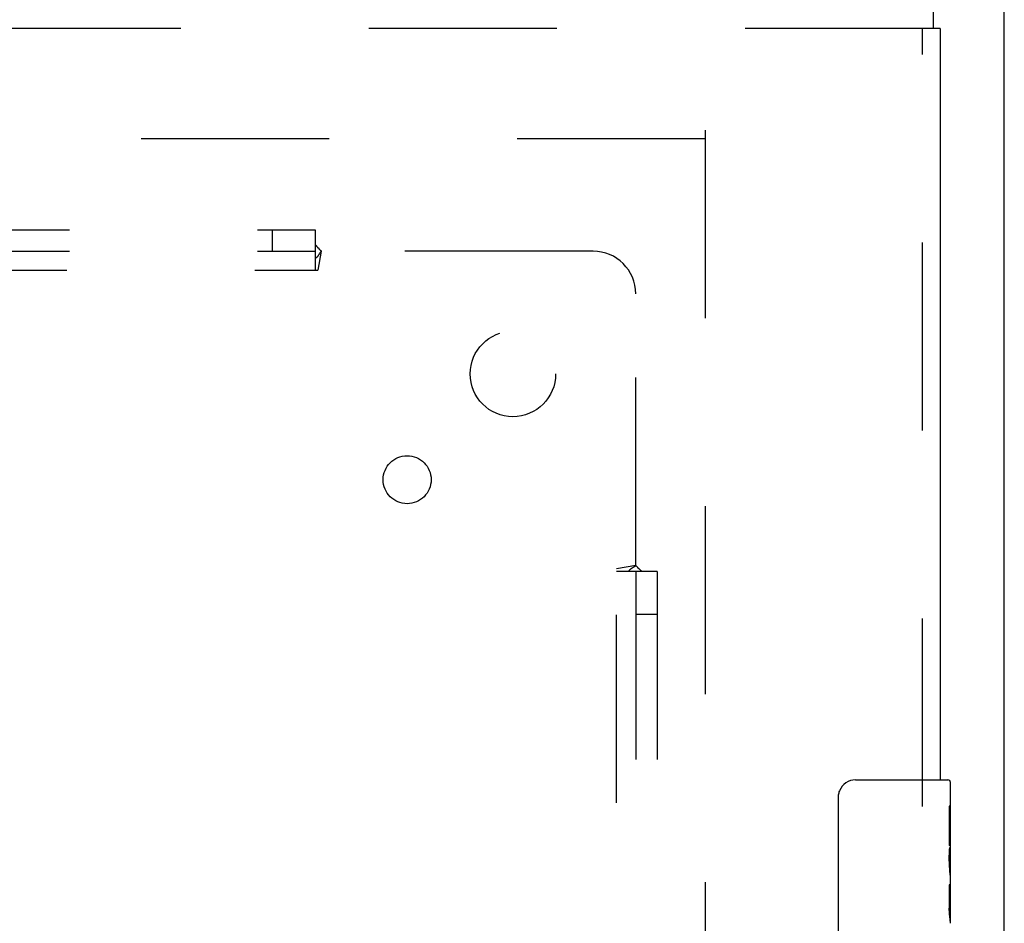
# Model space of a CAD drawing. Header units: inches. Extents: x 0 to 200, y 0 to 129.
# Tile 71 of 82: x 81.06 to 86.82, y 87.55 to 92.84. Entities that reach past the tile are written whole.
import ezdxf

# ---------------------------------------------------------------- set-up
doc = ezdxf.new("R2010")
doc.units = ezdxf.units.IN
doc.header["$LTSCALE"] = 11
doc.header["$MEASUREMENT"] = 0
doc.linetypes.add('HIDDEN', pattern=[0.2, 0.1, -0.1])
doc.layers.get('0').update_dxf_attribs({"linetype": 'CONTINUOUS'})
for name, color, linetype in [('DEFAULT_2', 8, 'HIDDEN'), ('RIGHT_DOOR_ASSEMBLY', 7, 'CONTINUOUS'), ('SUBPANEL', 7, 'CONTINUOUS')]:
    doc.layers.add(name, color=color, linetype=linetype)

msp = doc.modelspace()

# ---------------------------------------------------------------- linework, layer by layer
at = {"color": 3, "linetype": 'Continuous'}
msp.add_line((86.8189, 33.7445), (86.8189, 98.3422), dxfattribs=at)
at = {"layer": 'DEFAULT_2', "color": 8, "linetype": 'HIDDEN'}
for p, q in [((85.0689, 92.1925), (85.0689, 35.0885)), ((85.0689, 92.1405), (64.4649, 92.1405))]:
    msp.add_line(p, q, dxfattribs=at)
at = {"layer": 'RIGHT_DOOR_ASSEMBLY', "color": 7, "linetype": 'Continuous'}
for p, q in [((86.4019, 92.8906), (86.4019, 92.7866)), ((86.4439, 92.7866), (86.4019, 92.7866)), ((85.9489, 88.3906), (86.4889, 88.3906)), ((86.5039, 87.8117), (86.5039, 88.3756)), ((85.849, 87.4906), (85.849, 88.2906)), ((86.497, 88.2364), (86.497, 88.006)), ((86.5039, 88.2364), (86.497, 88.2364)), ((86.5039, 88.0689), (86.497, 88.0689)), ((86.5039, 88.006), (86.497, 88.006)), ((86.5039, 87.97), (86.498, 87.97)), ((86.5025, 87.8362), (86.5006, 87.8582)), ((86.5023, 87.8382), (86.5039, 87.8382)), ((86.5039, 87.552), (86.5039, 87.809)), ((86.5039, 87.7754), (86.497, 87.7754)), ((86.497, 87.7754), (86.497, 87.639)), ((86.5039, 87.6391), (86.497, 87.6391)), ((86.4982, 87.6076), (86.5039, 87.6076))]:
    msp.add_line(p, q, dxfattribs=at)
at = {"layer": 'RIGHT_DOOR_ASSEMBLY', "color": 8, "linetype": 'HIDDEN'}
for p, q in [((86.4019, 92.7866), (63.7984, 92.7866)), ((86.3399, 88.2356), (86.3399, 92.7866))]:
    msp.add_line(p, q, dxfattribs=at)
at = {"layer": 'RIGHT_DOOR_ASSEMBLY', "color": 3, "linetype": 'Continuous'}
msp.add_line((86.4439, 92.7866), (86.4439, 88.3906), dxfattribs=at)
at = {"layer": 'RIGHT_DOOR_ASSEMBLY', "color": 7, "linetype": 'Continuous'}
for points in [[(85.849, 88.2906), (85.8492, 88.2969), (85.8498, 88.3031), (85.8507, 88.3092), (85.852, 88.3152), (85.8537, 88.321), (85.8557, 88.3267)], [(86.5006, 87.8582), (86.4997, 87.8699), (86.4988, 87.882), (86.498, 87.8943), (86.4975, 87.9069), (86.4971, 87.9197), (86.497, 87.9325), (86.4971, 87.9454), (86.4975, 87.9581), (86.498, 87.9707), (86.4988, 87.983), (86.4997, 87.995)], [(86.5039, 87.809), (86.5037, 87.8171), (86.5033, 87.8262), (86.5025, 87.8362)], [(86.4986, 87.6025), (86.4979, 87.6113), (86.4974, 87.6205), (86.4971, 87.6297), (86.497, 87.639)], [(86.5012, 87.5782), (86.5003, 87.5858), (86.4994, 87.5939), (86.4986, 87.6025)], [(86.5039, 87.5512), (86.5038, 87.555), (86.5034, 87.5596), (86.5028, 87.565), (86.5012, 87.5782)]]:
    msp.add_lwpolyline(points, dxfattribs=at)
for centre, radius, start, end in [((85.9489, 88.2906), 0.1, 90, 158.79459), ((86.4889, 88.3756), 0.015, 0, 90)]:
    msp.add_arc(centre, radius, start, end, dxfattribs=at)
msp.add_ellipse((86.2409, 87.9746), major_axis=(0.263, 0), ratio=0.432808, start_param=0, end_param=0.179988, dxfattribs=at)
at = {"layer": 'SUBPANEL', "color": 8, "linetype": 'HIDDEN'}
for p, q in [((42.8502, 91.6093), (82.7877, 91.6093)), ((82.5377, 91.4843), (82.5377, 91.6093)), ((82.7877, 91.6093), (82.7877, 91.3723)), ((42.8502, 91.4843), (82.7877, 91.4843)), ((82.823, 91.4843), (82.8033, 91.3723)), ((84.4127, 91.4843), (82.823, 91.4843)), ((42.8346, 91.3723), (82.8033, 91.3723)), ((84.6627, 89.6447), (84.6627, 91.2343)), ((84.6627, 89.6447), (84.5507, 89.6249)), ((84.6814, 89.6263), (84.6749, 89.6328)), ((84.5507, 37.6562), (84.5507, 89.6249)), ((84.7877, 89.6093), (84.5507, 89.6093)), ((84.6627, 89.6093), (84.6627, 37.6718)), ((84.7877, 89.6093), (84.7877, 37.6718)), ((84.6627, 89.3593), (84.7877, 89.3593))]:
    msp.add_line(p, q, dxfattribs=at)
for points in [[(82.7877, 91.5228), (82.7892, 91.5207), (82.7908, 91.5186), (82.7924, 91.5165), (82.794, 91.5146), (82.7955, 91.5127), (82.7971, 91.5109), (82.7986, 91.5092), (82.8001, 91.5076), (82.8016, 91.5061), (82.8031, 91.5045), (82.8047, 91.503)], [(82.8047, 91.503), (82.8112, 91.4966), (82.8131, 91.4947), (82.8149, 91.4928), (82.8168, 91.4909), (82.8185, 91.4891), (82.8201, 91.4874), (82.8216, 91.4858), (82.823, 91.4843)], [(82.8128, 91.4696), (82.8143, 91.472), (82.8157, 91.4743), (82.8172, 91.4766), (82.8187, 91.4788), (82.8202, 91.4808), (82.8216, 91.4826), (82.823, 91.4843)], [(82.7877, 91.4434), (82.7894, 91.4441), (82.7911, 91.4449), (82.7928, 91.4457), (82.7944, 91.4466), (82.7959, 91.4477), (82.7974, 91.4489), (82.799, 91.4502), (82.8005, 91.4517), (82.802, 91.4533), (82.8034, 91.455), (82.8047, 91.4568), (82.8061, 91.4587), (82.8074, 91.4607), (82.8087, 91.4628), (82.8101, 91.465), (82.8128, 91.4696)], [(84.6218, 89.6093), (84.6225, 89.6111), (84.6232, 89.6128), (84.6241, 89.6144), (84.625, 89.616), (84.6261, 89.6176), (84.6272, 89.6191), (84.6286, 89.6206), (84.6301, 89.6222), (84.6317, 89.6236), (84.6334, 89.625), (84.6352, 89.6264), (84.637, 89.6277), (84.639, 89.6291), (84.6412, 89.6304), (84.6433, 89.6317)], [(84.6433, 89.6317), (84.6479, 89.6345), (84.6503, 89.6359), (84.6527, 89.6374), (84.655, 89.6389), (84.6571, 89.6404), (84.6591, 89.6418), (84.661, 89.6433), (84.6627, 89.6447)], [(84.6749, 89.6328), (84.673, 89.6347), (84.6712, 89.6366), (84.6693, 89.6384), (84.6675, 89.6401), (84.6657, 89.6418), (84.6641, 89.6433), (84.6627, 89.6447)], [(84.7012, 89.6093), (84.699, 89.6109), (84.6969, 89.6125), (84.6949, 89.614), (84.6929, 89.6156), (84.6911, 89.6172), (84.6893, 89.6187), (84.6876, 89.6203), (84.686, 89.6218), (84.6844, 89.6233), (84.6829, 89.6248), (84.6814, 89.6263)]]:
    msp.add_lwpolyline(points, dxfattribs=at)
for centre, radius in [((83.9439, 90.7656), 0.25), ((83.3252, 90.1468), 0.1405)]:
    msp.add_circle(centre, radius, dxfattribs=at)
msp.add_arc((84.4127, 91.2343), 0.25, 0, 90, dxfattribs=at)

doc.saveas('drawing.dxf')
